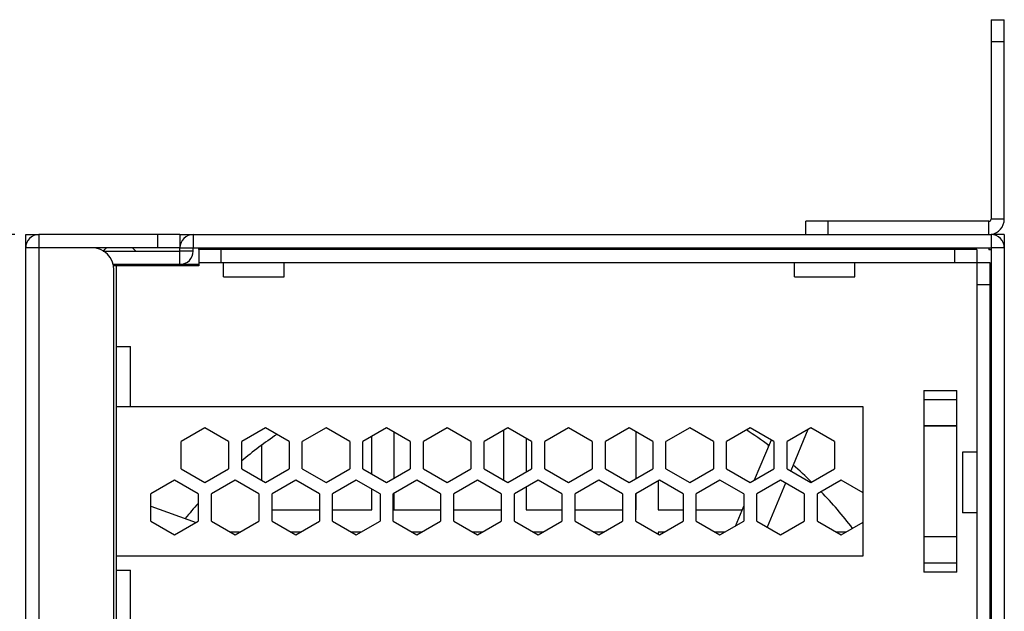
# Model space of a CAD drawing. Header units: millimetres. Extents: x -339 to 255, y 1363 to 1783.
# Tile 11 of 47: x -250 to -206, y 1658 to 1685. Entities that reach past the tile are written whole.
import ezdxf

# ---------------------------------------------------------------- set-up
doc = ezdxf.new("R2010")
doc.units = ezdxf.units.MM
doc.header["$LTSCALE"] = 61.468
doc.header["$PDMODE"] = 3
doc.header["$PDSIZE"] = 0.3125
doc.layers.get('0').update_dxf_attribs({"linetype": 'CONTINUOUS'})
doc.layers.get('Defpoints').update_dxf_attribs({"linetype": 'CONTINUOUS'})
doc.styles.get("Standard").update_dxf_attribs({"font": 'simfang.ttf'})
doc.dimstyles.new('DIMSTYLE_1', dxfattribs={"dimtxt": 4, "dimasz": 3, "dimexe": 2.5, "dimexo": 0.5, "dimgap": 0.75, "dimtad": 1, "dimlfac": 2, "dimdsep": 46, "dimtxsty": 'STANDARD', "dimblk": '_FILLED', "dimcen": 0.09, "dimclrt": 3, "dimazin": 2, "dimtp": 0.5, "dimtm": 0.5, "dimtfac": 1, "dimtofl": 0, "dimtmove": 0, "dimatfit": 3, "dimldrblk": '_FILLED', "dimfxl": 1, "dimtolj": 1, "dimarcsym": 0})

# ---------------------------------------------------------------- blocks, each defined once
blk = doc.blocks.new('_FILLED')
at = {"color": 0, "linetype": 'ByBlock'}
blk.add_solid([(0, 0), (-1, 0.192), (-1, -0.192)], dxfattribs=at)
blk = doc.blocks.new('*D16')
at = {"color": 0, "lineweight": -2}
for p, q in [((-250.472, 1674.809), (-270.094, 1674.809)), ((-267.594, 1671.809), (-267.594, 1555.309)), ((-250.472, 1552.309), (-270.094, 1552.309))]:
    blk.add_line(p, q, dxfattribs=at)
at = {"layer": 'Defpoints', "color": 0}
for p in [(-249.972, 1674.809), (-267.594, 1552.309), (-249.972, 1552.309)]:
    blk.add_point(p, dxfattribs=at)
at = {"color": 0, "lineweight": -2, "xscale": 3, "yscale": 3, "zscale": 3}
for p, rotation in [((-267.594, 1674.809), 90), ((-267.594, 1552.309), 270)]:
    blk.add_blockref('_FILLED', p, dxfattribs=dict(at, rotation=rotation))
at = {"color": 3, "insert": (-270.367, 1613.559), "char_height": 4, "attachment_point": 5, "rotation": 90}
blk.add_mtext('\\A1;245', dxfattribs=at)

msp = doc.modelspace()

# ---------------------------------------------------------------- linework, layer by layer
at = {"linetype": 'Continuous'}
for p, q in [((-206.1723, 1684.5588), (-205.5723, 1684.5588)), ((-206.1723, 1684.5588), (-206.1723, 1675.5088)), ((-205.5723, 1675.5088), (-205.5723, 1684.5588)), ((-205.5723, 1683.5588), (-206.1723, 1683.5588)), ((-206.2723, 1675.4088), (-214.5723, 1675.4088)), ((-214.5723, 1674.8088), (-214.5723, 1675.4088)), ((-213.5723, 1675.4088), (-213.5723, 1674.8088)), ((-206.2723, 1674.8088), (-206.2723, 1675.4088)), ((-205.5723, 1675.5088), (-206.1723, 1675.5088)), ((-249.9723, 1674.8088), (-249.3723, 1674.8088)), ((-249.9723, 1674.2088), (-249.9723, 1674.8088)), ((-242.9723, 1674.8088), (-249.3723, 1674.8088)), ((-249.3723, 1674.8088), (-249.3723, 1552.3088)), ((-243.9723, 1674.2088), (-243.9723, 1674.8088)), ((-242.9723, 1674.8088), (-242.3723, 1674.8088)), ((-242.9723, 1674.8088), (-242.9723, 1674.2088)), ((-242.3723, 1674.8088), (-206.1723, 1674.8088)), ((-242.3723, 1674.8088), (-242.3723, 1674.2088)), ((-205.5723, 1674.8088), (-206.1723, 1674.8088)), ((-206.1723, 1674.8088), (-206.1723, 1674.2088)), ((-205.5723, 1674.8088), (-205.5723, 1674.2088)), ((-242.9723, 1674.2088), (-249.9723, 1674.2088)), ((-249.9723, 1552.9088), (-249.9723, 1674.2088)), ((-246.4515, 1674.0588), (-242.9723, 1674.0588)), ((-242.9723, 1674.2088), (-242.3723, 1674.2088)), ((-242.9723, 1674.0588), (-242.9723, 1674.2088)), ((-242.3723, 1674.0588), (-242.9723, 1674.0588)), ((-242.9723, 1673.4588), (-242.9723, 1674.0588)), ((-242.3723, 1674.2088), (-206.1723, 1674.2088)), ((-242.3723, 1674.0588), (-242.3723, 1674.2088)), ((-242.1223, 1674.1338), (-242.1223, 1674.2088)), ((-206.8223, 1674.1338), (-242.1223, 1674.1338)), ((-242.1223, 1674.1338), (-242.1223, 1673.3838)), ((-241.1223, 1674.1338), (-241.1223, 1673.5338)), ((-212.1973, 1674.1338), (-212.1973, 1674.2088)), ((-209.4473, 1674.1338), (-209.4473, 1674.2088)), ((-207.8223, 1673.5338), (-207.8223, 1674.1338)), ((-206.9223, 1674.2088), (-206.9223, 1674.1338)), ((-206.8223, 1674.1338), (-206.8223, 1552.9838)), ((-206.2723, 1674.2088), (-206.2723, 1674.1088)), ((-206.1723, 1674.1088), (-206.2723, 1674.1088)), ((-205.5723, 1674.2088), (-206.1723, 1674.2088)), ((-206.1723, 1674.2088), (-206.1723, 1552.9088)), ((-205.5723, 1674.2088), (-205.5723, 1552.9088)), ((-246.0072, 1673.4588), (-242.9723, 1673.4588)), ((-242.9723, 1673.4588), (-242.1223, 1673.4588)), ((-242.1223, 1673.5338), (-206.2223, 1673.5338)), ((-240.9973, 1672.8838), (-240.9973, 1673.5338)), ((-238.2473, 1672.8838), (-238.2473, 1673.5338)), ((-215.0973, 1672.8838), (-215.0973, 1673.5338)), ((-212.3473, 1672.8838), (-212.3473, 1673.5338)), ((-206.2223, 1673.5338), (-206.2223, 1553.5838)), ((-242.1223, 1673.3838), (-245.9892, 1673.3838)), ((-245.9723, 1655.2088), (-245.9723, 1673.2088)), ((-245.8723, 1673.3838), (-245.8723, 1653.5338)), ((-240.9973, 1672.8838), (-238.2473, 1672.8838)), ((-215.0973, 1672.8838), (-212.3473, 1672.8838)), ((-206.2223, 1672.6988), (-206.1723, 1672.6988)), ((-206.2223, 1672.5338), (-206.8223, 1672.5338)), ((-245.8723, 1669.735), (-245.2223, 1669.735)), ((-245.2223, 1666.985), (-245.2223, 1669.735)), ((-209.2223, 1667.735), (-207.7223, 1667.735)), ((-209.2223, 1667.735), (-209.2223, 1659.485)), ((-207.7223, 1659.485), (-207.7223, 1667.735)), ((-207.7223, 1667.3108), (-209.2223, 1667.3108)), ((-211.9723, 1666.985), (-245.8723, 1666.985)), ((-211.9723, 1660.235), (-211.9723, 1666.985)), ((-241.8473, 1666.0419), (-242.9223, 1665.4213)), ((-240.7723, 1665.4213), (-241.8473, 1666.0419)), ((-239.0973, 1666.0419), (-240.1723, 1665.4213)), ((-238.0223, 1665.4213), (-239.0973, 1666.0419)), ((-236.3473, 1666.0419), (-237.4223, 1665.4213)), ((-235.2723, 1665.4213), (-236.3473, 1666.0419)), ((-233.5973, 1666.0419), (-234.6723, 1665.4213)), ((-232.5223, 1665.4213), (-233.5973, 1666.0419)), ((-230.8473, 1666.0419), (-231.9223, 1665.4213)), ((-229.7723, 1665.4213), (-230.8473, 1666.0419)), ((-228.0973, 1666.0419), (-229.1723, 1665.4213)), ((-228.2723, 1663.6603), (-228.2723, 1665.9409)), ((-227.0223, 1665.4213), (-228.0973, 1666.0419)), ((-225.3473, 1666.0419), (-226.4223, 1665.4213)), ((-224.2723, 1665.4213), (-225.3473, 1666.0419)), ((-222.5973, 1666.0419), (-223.6723, 1665.4213)), ((-221.5223, 1665.4213), (-222.5973, 1666.0419)), ((-219.8473, 1666.0419), (-220.9223, 1665.4213)), ((-218.7723, 1665.4213), (-219.8473, 1666.0419)), ((-217.0973, 1666.0419), (-218.1723, 1665.4213)), ((-216.0223, 1665.4213), (-217.0973, 1666.0419)), ((-214.3473, 1666.0419), (-215.4223, 1665.4213)), ((-214.4816, 1665.9643), (-215.264, 1664.0886)), ((-213.2723, 1665.4213), (-214.3473, 1666.0419)), ((-209.2223, 1666.1365), (-207.7223, 1666.1365)), ((-207.8371, 1666.11), (-209.2223, 1666.11)), ((-242.9223, 1664.18), (-242.9223, 1665.4213)), ((-240.7723, 1665.4213), (-240.7723, 1664.18)), ((-240.1723, 1664.18), (-240.1723, 1665.4213)), ((-238.0223, 1665.4213), (-238.0223, 1664.18)), ((-237.4223, 1664.18), (-237.4223, 1665.4213)), ((-235.2723, 1665.4213), (-235.2723, 1664.18)), ((-234.6723, 1664.18), (-234.6723, 1665.4213)), ((-234.2723, 1663.949), (-234.2723, 1665.6522)), ((-233.2723, 1665.8543), (-233.2723, 1663.747)), ((-232.5223, 1665.4213), (-232.5223, 1664.18)), ((-231.9223, 1664.18), (-231.9223, 1665.4213)), ((-229.7723, 1665.4213), (-229.7723, 1664.18)), ((-229.1723, 1664.18), (-229.1723, 1665.4213)), ((-227.2723, 1665.5656), (-227.2723, 1664.0356)), ((-227.0223, 1665.4213), (-227.0223, 1664.18)), ((-226.4223, 1664.18), (-226.4223, 1665.4213)), ((-224.2723, 1665.4213), (-224.2723, 1664.18)), ((-223.6723, 1664.18), (-223.6723, 1665.4213)), ((-222.2723, 1663.747), (-222.2723, 1665.8543)), ((-221.5223, 1665.4213), (-221.5223, 1664.18)), ((-220.9223, 1664.18), (-220.9223, 1665.4213)), ((-218.7723, 1665.4213), (-218.7723, 1664.18)), ((-218.1723, 1664.18), (-218.1723, 1665.4213)), ((-216.8999, 1663.6733), (-216.142, 1665.4904)), ((-216.0223, 1665.4213), (-216.0223, 1664.18)), ((-215.4223, 1664.18), (-215.4223, 1665.4213)), ((-213.2723, 1665.4213), (-213.2723, 1664.18)), ((-239.2723, 1665.2376), (-239.2723, 1663.6603)), ((-216.2723, 1665.1781), (-216.2723, 1665.2376)), ((-206.8223, 1664.9338), (-207.4723, 1664.9338)), ((-207.4723, 1664.9338), (-207.4723, 1662.1838)), ((-242.9223, 1664.18), (-241.8473, 1663.5593)), ((-241.8473, 1663.5593), (-240.7723, 1664.18)), ((-240.1723, 1664.18), (-239.0973, 1663.5593)), ((-239.0973, 1663.5593), (-238.0223, 1664.18)), ((-237.4223, 1664.18), (-236.3473, 1663.5593)), ((-236.3473, 1663.5593), (-235.2723, 1664.18)), ((-234.6723, 1664.18), (-233.5973, 1663.5593)), ((-233.5973, 1663.5593), (-232.5223, 1664.18)), ((-231.9223, 1664.18), (-230.8473, 1663.5593)), ((-230.8473, 1663.5593), (-229.7723, 1664.18)), ((-229.1723, 1664.18), (-228.0973, 1663.5593)), ((-228.0973, 1663.5593), (-227.0223, 1664.18)), ((-226.4223, 1664.18), (-225.3473, 1663.5593)), ((-225.3473, 1663.5593), (-224.2723, 1664.18)), ((-223.6723, 1664.18), (-222.5973, 1663.5593)), ((-222.5973, 1663.5593), (-221.5223, 1664.18)), ((-220.9223, 1664.18), (-219.8473, 1663.5593)), ((-219.8473, 1663.5593), (-218.7723, 1664.18)), ((-218.1723, 1664.18), (-217.0973, 1663.5593)), ((-217.0973, 1663.5593), (-216.0223, 1664.18)), ((-215.4223, 1664.18), (-214.3473, 1663.5593)), ((-214.3473, 1663.5593), (-213.2723, 1664.18)), ((-243.2223, 1663.6603), (-244.2973, 1663.0397)), ((-242.1473, 1663.0397), (-243.2223, 1663.6603)), ((-240.4723, 1663.6603), (-241.5473, 1663.0397)), ((-239.3973, 1663.0397), (-240.4723, 1663.6603)), ((-237.7223, 1663.6603), (-238.7973, 1663.0397)), ((-236.6473, 1663.0397), (-237.7223, 1663.6603)), ((-234.9723, 1663.6603), (-236.0473, 1663.0397)), ((-233.8973, 1663.0397), (-234.9723, 1663.6603)), ((-232.2223, 1663.6603), (-233.2973, 1663.0397)), ((-231.1473, 1663.0397), (-232.2223, 1663.6603)), ((-229.4723, 1663.6603), (-230.5473, 1663.0397)), ((-228.3973, 1663.0397), (-229.4723, 1663.6603)), ((-226.7223, 1663.6603), (-227.7973, 1663.0397)), ((-225.6473, 1663.0397), (-226.7223, 1663.6603)), ((-223.9723, 1663.6603), (-225.0473, 1663.0397)), ((-222.8973, 1663.0397), (-223.9723, 1663.6603)), ((-221.2223, 1663.6603), (-222.2973, 1663.0397)), ((-221.2723, 1663.6315), (-221.2723, 1662.3088)), ((-220.1473, 1663.0397), (-221.2223, 1663.6603)), ((-218.4723, 1663.6603), (-219.5473, 1663.0397)), ((-217.3973, 1663.0397), (-218.4723, 1663.6603)), ((-215.7223, 1663.6603), (-216.7973, 1663.0397)), ((-214.6473, 1663.0397), (-215.7223, 1663.6603)), ((-212.9723, 1663.6603), (-214.0473, 1663.0397)), ((-211.9723, 1663.083), (-212.9723, 1663.6603)), ((-234.2723, 1662.3088), (-234.2723, 1663.2562)), ((-227.2723, 1663.3428), (-227.2723, 1662.3088)), ((-215.4969, 1663.5302), (-216.3314, 1661.5294)), ((-244.2973, 1661.7984), (-244.2973, 1663.0397)), ((-242.1473, 1663.0397), (-242.1473, 1661.7984)), ((-241.5473, 1661.7984), (-241.5473, 1663.0397)), ((-239.3973, 1663.0397), (-239.3973, 1661.7984)), ((-238.7973, 1661.7984), (-238.7973, 1663.0397)), ((-236.6473, 1663.0397), (-236.6473, 1661.7984)), ((-236.0473, 1661.7984), (-236.0473, 1663.0397)), ((-233.8973, 1663.0397), (-233.8973, 1661.7984)), ((-233.2973, 1661.7984), (-233.2973, 1663.0397)), ((-233.2723, 1663.0541), (-233.2723, 1662.3088)), ((-231.1473, 1663.0397), (-231.1473, 1661.7984)), ((-230.5473, 1661.7984), (-230.5473, 1663.0397)), ((-228.3973, 1663.0397), (-228.3973, 1661.7984)), ((-227.7973, 1661.7984), (-227.7973, 1663.0397)), ((-225.6473, 1663.0397), (-225.6473, 1661.7984)), ((-225.0473, 1661.7984), (-225.0473, 1663.0397)), ((-222.8973, 1663.0397), (-222.8973, 1661.7984)), ((-222.2973, 1661.7984), (-222.2973, 1663.0397)), ((-222.2723, 1662.3088), (-222.2723, 1663.0541)), ((-220.1473, 1663.0397), (-220.1473, 1661.7984)), ((-219.5473, 1661.7984), (-219.5473, 1663.0397)), ((-217.3973, 1663.0397), (-217.3973, 1661.7984)), ((-216.7973, 1661.7984), (-216.7973, 1663.0397)), ((-214.6473, 1663.0397), (-214.6473, 1661.7984)), ((-214.0473, 1661.7984), (-214.0473, 1663.0397)), ((-244.2973, 1662.4871), (-242.2444, 1661.7423)), ((-238.7973, 1662.3088), (-236.6473, 1662.3088)), ((-236.0473, 1662.3088), (-234.2723, 1662.3088)), ((-233.2723, 1662.3088), (-231.1473, 1662.3088)), ((-230.5473, 1662.3088), (-228.3973, 1662.3088)), ((-227.2723, 1662.3088), (-225.6473, 1662.3088)), ((-225.0473, 1662.3088), (-222.8973, 1662.3088)), ((-222.2973, 1662.3088), (-222.2723, 1662.3088)), ((-221.2723, 1662.3088), (-220.1473, 1662.3088)), ((-219.5473, 1662.3088), (-217.469, 1662.3088)), ((-217.7722, 1661.582), (-217.3973, 1662.4808)), ((-206.8223, 1662.1838), (-207.4723, 1662.1838)), ((-206.1723, 1662.2456), (-206.2223, 1662.2456)), ((-206.1723, 1662.1738), (-206.2223, 1662.1738)), ((-244.2973, 1661.7984), (-243.2223, 1661.1777)), ((-243.2223, 1661.1777), (-242.1473, 1661.7984)), ((-241.5473, 1661.7984), (-240.4723, 1661.1777)), ((-240.4723, 1661.1777), (-239.3973, 1661.7984)), ((-238.7973, 1661.7984), (-237.7223, 1661.1777)), ((-237.7223, 1661.1777), (-236.6473, 1661.7984)), ((-236.0473, 1661.7984), (-234.9723, 1661.1777)), ((-234.9723, 1661.1777), (-233.8973, 1661.7984)), ((-233.2973, 1661.7984), (-232.2223, 1661.1777)), ((-232.2223, 1661.1777), (-231.1473, 1661.7984)), ((-230.5473, 1661.7984), (-229.4723, 1661.1777)), ((-229.4723, 1661.1777), (-228.3973, 1661.7984)), ((-227.7973, 1661.7984), (-226.7223, 1661.1777)), ((-226.7223, 1661.1777), (-225.6473, 1661.7984)), ((-225.0473, 1661.7984), (-223.9723, 1661.1777)), ((-223.9723, 1661.1777), (-222.8973, 1661.7984)), ((-222.2973, 1661.7984), (-221.2223, 1661.1777)), ((-221.2223, 1661.1777), (-220.1473, 1661.7984)), ((-219.5473, 1661.7984), (-218.4723, 1661.1777)), ((-218.4723, 1661.1777), (-217.3973, 1661.7984)), ((-216.7973, 1661.7984), (-215.7223, 1661.1777)), ((-215.7223, 1661.1777), (-214.6473, 1661.7984)), ((-214.0473, 1661.7984), (-212.9723, 1661.1777)), ((-212.9723, 1661.1777), (-211.9723, 1661.7551)), ((-240.2723, 1661.3088), (-240.6994, 1661.3088)), ((-240.2723, 1661.2932), (-240.2723, 1661.3088)), ((-237.4952, 1661.3088), (-237.9494, 1661.3088)), ((-234.7452, 1661.3088), (-235.1994, 1661.3088)), ((-231.9952, 1661.3088), (-232.4494, 1661.3088)), ((-229.2452, 1661.3088), (-229.6994, 1661.3088)), ((-226.4952, 1661.3088), (-226.9494, 1661.3088)), ((-223.7452, 1661.3088), (-224.1994, 1661.3088)), ((-220.9952, 1661.3088), (-221.2723, 1661.3088)), ((-221.2723, 1661.3088), (-221.2723, 1661.2066)), ((-218.2452, 1661.3088), (-218.6994, 1661.3088)), ((-212.7452, 1661.3088), (-213.1994, 1661.3088)), ((-209.2223, 1661.11), (-207.8371, 1661.11)), ((-207.7223, 1661.0836), (-209.2223, 1661.0836)), ((-245.8723, 1660.235), (-211.9723, 1660.235)), ((-209.2223, 1659.9093), (-207.7223, 1659.9093)), ((-245.8723, 1659.575), (-245.2223, 1659.575)), ((-245.2223, 1656.825), (-245.2223, 1659.575)), ((-207.7223, 1659.485), (-209.2223, 1659.485)), ((-206.1723, 1659.4738), (-206.2223, 1659.4738))]:
    msp.add_line(p, q, dxfattribs=at)
for centre, radius, start, end in [((-206.2723, 1675.5088), 0.1, 270, 0), ((-206.2723, 1675.5088), 0.7, 278.18286, 0), ((-249.3723, 1674.2088), 0.6, 90, 180), ((-242.3723, 1674.2088), 0.6, 90, 180), ((-206.1723, 1674.2088), 0.6, 0, 90), ((-246.9723, 1673.2088), 1, 0, 90), ((-245.7208, 1673.4569), 0.9524, 133.16727, 140.72501), ((-245.7171, 1673.4532), 0.9576, 127.6987, 133.17694), ((-245.727, 1673.4536), 0.957, 47.04833, 52.29827), ((-245.7223, 1673.4584), 0.9503, 38.49096, 47.06092), ((-242.9723, 1674.0588), 0.6, 270, 0), ((-227.7723, 1649.8088), 19.25, 53.23087, 56.94771), ((-207.8373, 1665.118), 0.9921, 83.33699, 89.98777), ((-227.7723, 1649.8088), 19.25, 124.13665, 130.12391), ((-227.7723, 1649.8088), 19.25, 45.66413, 49.04707), ((-227.7723, 1649.8088), 19.25, 37.29995, 43.81851), ((-227.7723, 1649.8088), 19.25, 138.32359, 141.0012), ((-207.8373, 1662.1021), 0.9921, 270.01223, 276.66302)]:
    msp.add_arc(centre, radius, start, end, dxfattribs=at)

# ---------------------------------------------------------------- dimensions: what is measured, and where the dimension line sits
at = {"color": 3}
dim = msp.add_linear_dim(base=(-267.5942, 1552.3088), p1=(-249.9723, 1674.8088), p2=(-249.9723, 1552.3088), angle=90, dimstyle='DIMSTYLE_1', dxfattribs=at)
dim.commit()
dim.dimension.update_dxf_attribs({"geometry": '*D16', "text_midpoint": (-270.367, 1613.5588)})

doc.saveas('drawing.dxf')
